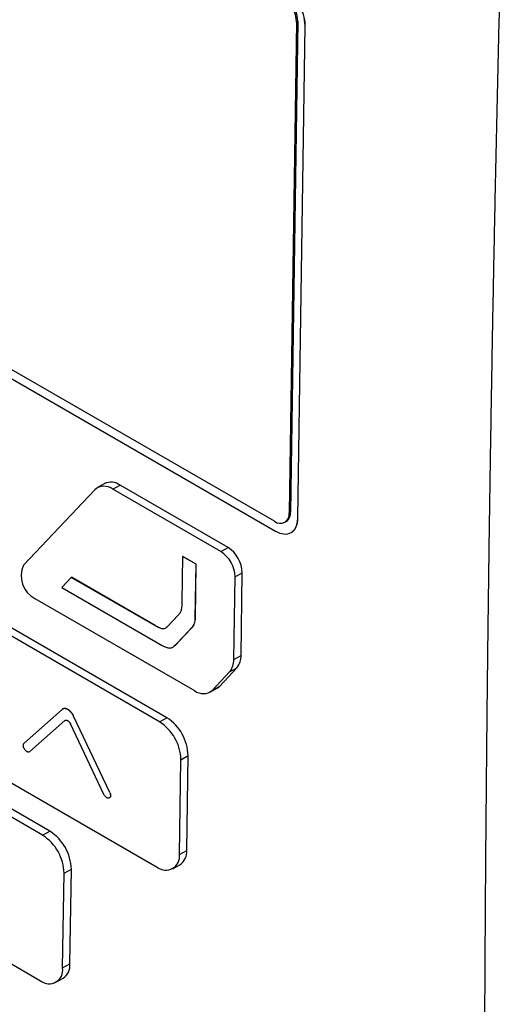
# Model space of a CAD drawing. Header units: millimetres. Extents: x -3.03 to 0.78, y -0.23 to 0.59.
# Tile 146 of 165: x 0.5867 to 0.6101, y 0.378 to 0.426. Entities that reach past the tile are written whole.
import ezdxf

# ---------------------------------------------------------------- set-up
doc = ezdxf.new("R2010")
doc.units = ezdxf.units.MM

msp = doc.modelspace()

# ---------------------------------------------------------------- linework, layer by layer
at = {"color": 7, "linetype": 'Continuous', "lineweight": 25}
for p, q in [((0.599084, 0.401565), (0.555951, 0.426465)), ((0.556007, 0.425989), (0.59914, 0.401089)), ((0.600162, 0.425863), (0.599804, 0.40198)), ((0.600225, 0.425898), (0.599868, 0.402015)), ((0.600162, 0.425863), (0.600225, 0.425898)), ((0.60022, 0.401712), (0.600579, 0.425694)), ((0.600227, 0.401716), (0.600586, 0.425698)), ((0.600579, 0.425694), (0.600586, 0.425698)), ((0.590821, 0.403401), (0.590468, 0.403204)), ((0.591216, 0.403129), (0.59157, 0.403326)), ((0.596826, 0.400292), (0.59157, 0.403326)), ((0.59034, 0.403104), (0.586869, 0.399429)), ((0.596472, 0.400095), (0.591216, 0.403129)), ((0.599804, 0.40198), (0.599868, 0.402015)), ((0.599583, 0.401515), (0.599647, 0.40155)), ((0.60022, 0.401712), (0.600227, 0.401716)), ((0.599896, 0.401018), (0.599903, 0.401022)), ((0.594617, 0.399852), (0.594584, 0.397645)), ((0.594617, 0.399852), (0.594624, 0.399856)), ((0.595271, 0.399476), (0.594617, 0.399852)), ((0.595278, 0.39948), (0.594624, 0.399856)), ((0.596472, 0.400095), (0.596826, 0.400292)), ((0.595232, 0.396849), (0.595271, 0.399476)), ((0.595239, 0.396853), (0.595278, 0.39948)), ((0.595271, 0.399476), (0.595278, 0.39948)), ((0.597167, 0.398863), (0.59752, 0.39906)), ((0.59746, 0.395035), (0.59752, 0.39906)), ((0.589194, 0.398834), (0.588743, 0.398338)), ((0.589194, 0.398834), (0.589201, 0.398838)), ((0.593263, 0.396488), (0.589194, 0.398834)), ((0.593271, 0.396492), (0.589201, 0.398838)), ((0.597106, 0.394838), (0.597167, 0.398863)), ((0.588743, 0.398338), (0.59362, 0.395523)), ((0.587429, 0.397799), (0.595188, 0.39332)), ((0.593842, 0.392003), (0.584992, 0.397112)), ((0.594399, 0.396996), (0.593864, 0.396431)), ((0.593489, 0.391806), (0.584638, 0.396915)), ((0.593263, 0.396488), (0.593271, 0.396492)), ((0.595232, 0.396849), (0.595239, 0.396853)), ((0.594262, 0.395541), (0.595083, 0.396411)), ((0.594269, 0.395545), (0.59509, 0.396415)), ((0.595083, 0.396411), (0.59509, 0.396415)), ((0.594191, 0.395498), (0.594269, 0.395545)), ((0.594262, 0.395541), (0.594269, 0.395545)), ((0.597106, 0.394838), (0.59746, 0.395035)), ((0.596066, 0.393346), (0.596905, 0.394242)), ((0.59642, 0.393543), (0.597259, 0.394439)), ((0.596905, 0.394242), (0.597259, 0.394439)), ((0.595937, 0.393245), (0.59629, 0.393442)), ((0.596066, 0.393346), (0.59642, 0.393543)), ((0.588747, 0.392402), (0.586901, 0.390768)), ((0.587803, 0.386276), (0.578319, 0.391751)), ((0.588157, 0.386473), (0.578672, 0.391948)), ((0.588879, 0.391861), (0.587175, 0.390353)), ((0.588886, 0.391865), (0.587182, 0.390357)), ((0.588879, 0.391861), (0.588886, 0.391865)), ((0.590786, 0.388268), (0.589157, 0.391701)), ((0.589303, 0.392081), (0.58931, 0.392085)), ((0.591068, 0.388362), (0.589303, 0.392081)), ((0.591075, 0.388366), (0.58931, 0.392085)), ((0.593489, 0.391806), (0.593842, 0.392003)), ((0.587175, 0.390353), (0.587182, 0.390357)), ((0.584532, 0.389832), (0.593383, 0.384723)), ((0.594462, 0.385346), (0.594531, 0.389958)), ((0.594531, 0.389958), (0.594884, 0.390155)), ((0.594815, 0.385543), (0.594884, 0.390155)), ((0.591068, 0.388362), (0.591075, 0.388366)), ((0.587803, 0.386276), (0.588157, 0.386473)), ((0.594462, 0.385346), (0.594815, 0.385543)), ((0.578213, 0.384668), (0.587697, 0.379193)), ((0.588845, 0.384428), (0.589199, 0.384625)), ((0.58913, 0.380013), (0.589199, 0.384625)), ((0.594131, 0.384648), (0.594485, 0.384845)), ((0.588776, 0.379816), (0.588845, 0.384428)), ((0.588776, 0.379816), (0.58913, 0.380013)), ((0.588445, 0.379118), (0.588799, 0.379315))]:
    msp.add_line(p, q, dxfattribs=at)
at = {"color": 7, "linetype": 'Continuous', "lineweight": 25, "flags": 128}
msp.add_lwpolyline([(0.59629, 0.393442), (0.596339, 0.393472), (0.59642, 0.393543)], dxfattribs=at)
at = {"color": 7, "linetype": 'Continuous', "lineweight": 25}
for centre, radius, start, end in [((0.598309, 0.425631), 0.0022710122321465, 1.583469, 57.266909), ((0.598316, 0.425635), 0.0022710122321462, 1.583469, 57.266909), ((0.598648, 0.425821), 0.0015140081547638, 1.583469, 57.266909), ((0.598712, 0.425856), 0.0015140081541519, 1.583469, 57.266909), ((0.590793, 0.402583), 0.0006908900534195, 52.242274, 131.031716), ((0.591132, 0.402735), 0.000735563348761, 53.519017, 115.030655), ((0.599362, 0.401915), 0.0004468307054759, 231.628666, 8.366954), ((0.599378, 0.401963), 0.0004924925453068, 303.137726, 6.174994), ((0.595653, 0.398822), 0.0015140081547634, 1.583469, 57.266909), ((0.596007, 0.399018), 0.0015140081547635, 1.583469, 57.266909), ((0.588018, 0.398913), 0.0012601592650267, 155.79427, 242.101073), ((0.596226, 0.394803), 0.0008814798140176, 320.449019, 2.282369), ((0.596579, 0.395), 0.0008814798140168, 320.449019, 2.282369), ((0.595611, 0.393865), 0.0006901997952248, 232.21273, 311.258342), ((0.592261, 0.389896), 0.0022710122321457, 1.583469, 57.266909), ((0.592614, 0.390093), 0.0022710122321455, 1.583469, 57.266909), ((0.586929, 0.384562), 0.0022710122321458, 1.583469, 57.266909), ((0.586575, 0.384365), 0.0022710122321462, 1.583469, 57.266909), ((0.59406, 0.385474), 0.0007588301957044, 304.063482, 5.249238), ((0.593799, 0.385249), 0.0006702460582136, 231.628666, 8.366954), ((0.588113, 0.379718), 0.0006702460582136, 231.628666, 8.366954), ((0.588374, 0.379943), 0.0007588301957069, 304.063482, 5.249238)]:
    msp.add_arc(centre, radius, start, end, dxfattribs=at)
for points, knots in [([(0.6100777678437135, 0.4287121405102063), (0.610053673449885, 0.4277419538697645), (0.6100054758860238, 0.4258012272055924), (0.6099375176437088, 0.4228958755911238), (0.6098727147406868, 0.4199940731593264), (0.609811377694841, 0.4170962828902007), (0.6097534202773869, 0.4142023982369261), (0.6096988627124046, 0.4113124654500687), (0.609647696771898, 0.4084264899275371), (0.6095999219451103, 0.4055444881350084), (0.6095555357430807, 0.4026664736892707), (0.609514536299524, 0.3997924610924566), (0.6094769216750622, 0.3969224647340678), (0.6094426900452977, 0.3940564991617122), (0.6094118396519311, 0.3911945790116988), (0.609384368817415, 0.3883367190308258), (0.60936027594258, 0.3854829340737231), (0.6093395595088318, 0.3826332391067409), (0.6093222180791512, 0.3797876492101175), (0.6093082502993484, 0.3769461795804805), (0.6092976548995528, 0.3741088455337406), (0.6092904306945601, 0.3712756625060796), (0.6092865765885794, 0.3684466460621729), (0.6092860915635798, 0.3656218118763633), (0.609288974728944, 0.3628011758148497), (0.6092952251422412, 0.3599847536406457), (0.6093048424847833, 0.3571725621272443), (0.6093178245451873, 0.354364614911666), (0.6093341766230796, 0.3515609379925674), (0.6093538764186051, 0.3487615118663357), (0.6093770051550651, 0.3459664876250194), (0.6094032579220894, 0.3431753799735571), (0.6094235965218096, 0.3413189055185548), (0.6094337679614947, 0.3403904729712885)], [0, 0, 0, 0, 0.0320717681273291, 0.064155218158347, 0.0962504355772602, 0.1283575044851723, 0.1604765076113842, 0.1926075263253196, 0.2247506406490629, 0.2569059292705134, 0.2890734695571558, 0.3212533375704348, 0.3534456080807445, 0.3856503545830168, 0.4178676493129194, 0.4500975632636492, 0.4823401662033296, 0.5145955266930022, 0.5468637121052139, 0.579144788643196, 0.611438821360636, 0.6437458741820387, 0.6760660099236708, 0.7083992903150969, 0.7407457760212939, 0.773105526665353, 0.8054786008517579, 0.8378650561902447, 0.8702649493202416, 0.9026783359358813, 0.9351052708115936, 0.9675458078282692, 1, 1, 1, 1]), ([(0.6080534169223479, 0.351525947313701), (0.5923205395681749, 0.3603546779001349), (0.5766185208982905, 0.369202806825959), (0.5455816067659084, 0.3871200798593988), (0.5302480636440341, 0.3961883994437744), (0.5149470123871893, 0.405275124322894)], [0, 0, 0, 0, 0.5, 0.5, 1, 1, 1, 1]), ([(0.599140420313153, 0.4010886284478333), (0.5992796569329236, 0.4010082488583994), (0.5994188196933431, 0.4009604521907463), (0.5996770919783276, 0.4009362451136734), (0.5997962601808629, 0.4009599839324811), (0.5999959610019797, 0.4010754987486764), (0.6000766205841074, 0.4011672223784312), (0.6001873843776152, 0.4014052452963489), (0.6002171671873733, 0.4015498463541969), (0.6002195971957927, 0.4017120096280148)], [0, 0, 0, 0, 0.25, 0.25, 0.5, 0.5, 0.75, 0.75, 1, 1, 1, 1]), ([(0.5999026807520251, 0.4010218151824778), (0.5999037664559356, 0.4010223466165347), (0.5999158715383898, 0.4010282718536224), (0.5999369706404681, 0.4010430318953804), (0.5999767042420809, 0.4010717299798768), (0.6000133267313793, 0.4011054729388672), (0.6000470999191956, 0.4011431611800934), (0.6000788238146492, 0.4011836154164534), (0.6001074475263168, 0.4012280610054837), (0.6001327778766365, 0.4012762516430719), (0.6001558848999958, 0.4013268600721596), (0.6001756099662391, 0.4013809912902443), (0.6001936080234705, 0.4014446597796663), (0.6002065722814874, 0.4015027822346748), (0.6002172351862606, 0.4015707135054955), (0.6002244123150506, 0.4016416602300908), (0.6002259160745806, 0.4016912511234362), (0.6002266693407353, 0.4017160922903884)], [0, 0, 0, 0, 0.0052339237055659, 0.0583557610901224, 0.1110203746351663, 0.2167819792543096, 0.269903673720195, 0.3225682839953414, 0.4283297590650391, 0.4814513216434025, 0.5341159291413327, 0.6398772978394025, 0.692998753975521, 0.7690531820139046, 0.8453805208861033, 0.9225477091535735, 1, 1, 1, 1]), ([(0.602060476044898, 0.3525797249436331), (0.5986472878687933, 0.354542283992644), (0.5952294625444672, 0.3565024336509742), (0.5883964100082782, 0.3604240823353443), (0.5849804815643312, 0.3623852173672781), (0.574737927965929, 0.3682713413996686), (0.5679165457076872, 0.3721990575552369), (0.5542923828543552, 0.3800641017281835), (0.5474896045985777, 0.3840014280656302), (0.5372959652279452, 0.3899128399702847), (0.5338998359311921, 0.3918842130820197), (0.5271087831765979, 0.3958275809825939), (0.5237145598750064, 0.3977999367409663), (0.5203157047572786, 0.3997699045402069)], [0, 0, 0, 0, 0.125, 0.125, 0.2499999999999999, 0.2499999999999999, 0.5, 0.5, 0.75, 0.75, 0.875, 0.875, 1, 1, 1, 1]), ([(0.5945835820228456, 0.3976446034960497), (0.5945815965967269, 0.3975121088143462), (0.5945786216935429, 0.3973785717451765), (0.5945364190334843, 0.3972110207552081), (0.5945165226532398, 0.3971599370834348), (0.594463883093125, 0.397070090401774), (0.5944327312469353, 0.3970313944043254), (0.5943991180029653, 0.3969958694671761)], [0, 0, 0, 0, 0.5, 0.5, 0.75, 0.75, 1, 1, 1, 1]), ([(0.5938640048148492, 0.3964306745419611), (0.59383050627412, 0.3963952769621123), (0.593794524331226, 0.3963641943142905), (0.5937084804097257, 0.3963265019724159), (0.5936574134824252, 0.3963210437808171), (0.593548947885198, 0.3963427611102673), (0.5934913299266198, 0.396366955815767), (0.5933776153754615, 0.3964226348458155), (0.5933205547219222, 0.396454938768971), (0.593263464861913, 0.3964878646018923)], [0, 0, 0, 0, 0.25, 0.25, 0.5, 0.5, 0.75, 0.75, 1, 1, 1, 1]), ([(0.5938710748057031, 0.3964346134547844), (0.593837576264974, 0.3963992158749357), (0.5938015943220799, 0.3963681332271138), (0.5937155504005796, 0.3963304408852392), (0.593664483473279, 0.3963249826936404), (0.5935560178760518, 0.3963467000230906), (0.5934983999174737, 0.3963708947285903), (0.5933846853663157, 0.3964265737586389), (0.5933276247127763, 0.3964588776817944), (0.5932705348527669, 0.3964918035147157)], [0, 0, 0, 0, 0.25, 0.25, 0.5, 0.5, 0.75, 0.75, 1, 1, 1, 1]), ([(0.5950833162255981, 0.396411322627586), (0.5951300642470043, 0.3964607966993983), (0.5951669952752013, 0.3965235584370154), (0.5952173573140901, 0.396672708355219), (0.5952302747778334, 0.3967567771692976), (0.5952316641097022, 0.3968494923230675)], [0, 0, 0, 0, 0.5, 0.5, 1, 1, 1, 1]), ([(0.5950903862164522, 0.3964152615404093), (0.5951371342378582, 0.3964647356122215), (0.5951740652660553, 0.3965274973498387), (0.5952244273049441, 0.3966766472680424), (0.5952373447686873, 0.3967607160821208), (0.595238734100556, 0.3968534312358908)], [0, 0, 0, 0, 0.5, 0.5, 1, 1, 1, 1]), ([(0.5936197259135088, 0.3955228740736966), (0.5936831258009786, 0.3954862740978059), (0.5937461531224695, 0.3954540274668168), (0.5938706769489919, 0.3954074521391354), (0.5939325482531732, 0.395393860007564), (0.5940449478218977, 0.3953965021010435), (0.5940966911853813, 0.3954129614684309), (0.5941860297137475, 0.3954662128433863), (0.5942251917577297, 0.3955020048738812), (0.5942622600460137, 0.3955412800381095)], [0, 0, 0, 0, 0.25, 0.25, 0.5, 0.5, 0.75, 0.75, 1, 1, 1, 1]), ([(0.5893027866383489, 0.3920808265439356), (0.5892943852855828, 0.3920976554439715), (0.5892775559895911, 0.3921313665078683), (0.5892481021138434, 0.3921797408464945), (0.5892160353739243, 0.3922257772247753), (0.5891813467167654, 0.392268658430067), (0.5891446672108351, 0.392307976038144), (0.5891064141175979, 0.3923432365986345), (0.5890670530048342, 0.3923738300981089), (0.5890271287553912, 0.3923995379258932), (0.5889871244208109, 0.3924200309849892), (0.5889475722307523, 0.3924348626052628), (0.5889089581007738, 0.3924440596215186), (0.588871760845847, 0.3924474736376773), (0.5888364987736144, 0.3924449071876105), (0.588803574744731, 0.3924364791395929), (0.5887731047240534, 0.3924226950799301), (0.5887555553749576, 0.3924087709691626), (0.5887467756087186, 0.3924018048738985)], [0, 0, 0, 0, 0.0623992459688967, 0.1249959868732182, 0.187386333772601, 0.2497950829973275, 0.3123919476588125, 0.374774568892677, 0.4371925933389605, 0.499789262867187, 0.5621648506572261, 0.624590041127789, 0.6871855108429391, 0.74955441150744, 0.811984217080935, 0.874578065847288, 0.937252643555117, 1, 1, 1, 1]), ([(0.5893098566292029, 0.392084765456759), (0.5893014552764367, 0.3921015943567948), (0.589284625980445, 0.3921353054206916), (0.5892551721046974, 0.3921836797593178), (0.5892231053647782, 0.3922297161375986), (0.5891884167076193, 0.3922725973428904), (0.5891517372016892, 0.3923119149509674), (0.5891134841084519, 0.3923471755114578), (0.5890741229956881, 0.3923777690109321), (0.5890341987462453, 0.3924034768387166), (0.5889941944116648, 0.3924239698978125), (0.5889546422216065, 0.3924388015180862), (0.5889160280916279, 0.392447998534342), (0.5888788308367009, 0.3924514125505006), (0.5888435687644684, 0.3924488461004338), (0.5888106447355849, 0.3924404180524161), (0.5887801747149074, 0.3924266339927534), (0.5887626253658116, 0.392412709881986), (0.5887538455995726, 0.3924057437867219)], [0, 0, 0, 0, 0.0623992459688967, 0.1249959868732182, 0.187386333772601, 0.2497950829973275, 0.3123919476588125, 0.374774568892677, 0.4371925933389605, 0.499789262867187, 0.5621648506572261, 0.624590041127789, 0.6871855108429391, 0.74955441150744, 0.811984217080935, 0.874578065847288, 0.937252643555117, 1, 1, 1, 1]), ([(0.5888788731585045, 0.391861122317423), (0.5888832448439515, 0.3918645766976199), (0.5888920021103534, 0.3918714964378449), (0.5889121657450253, 0.3918807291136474), (0.5889350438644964, 0.391884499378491), (0.5889597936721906, 0.3918822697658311), (0.5889790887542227, 0.3918777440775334), (0.5889988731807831, 0.391870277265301), (0.5890254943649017, 0.3918567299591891), (0.5890521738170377, 0.3918377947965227), (0.5890776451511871, 0.3918143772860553), (0.5890960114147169, 0.3917947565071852), (0.5891133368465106, 0.3917732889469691), (0.5891294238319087, 0.3917502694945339), (0.589144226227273, 0.3917260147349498), (0.5891526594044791, 0.3917090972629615), (0.5891568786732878, 0.39170063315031)], [0, 0, 0, 0, 0.062424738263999, 0.1250478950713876, 0.249693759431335, 0.3123164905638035, 0.374734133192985, 0.4371640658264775, 0.4997865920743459, 0.624430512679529, 0.6870536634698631, 0.749462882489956, 0.811904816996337, 0.874528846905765, 0.937224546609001, 1, 1, 1, 1]), ([(0.5871753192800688, 0.3903528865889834), (0.5871628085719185, 0.3903418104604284), (0.5871474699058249, 0.390334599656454), (0.5871136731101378, 0.3903291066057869), (0.5870947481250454, 0.390330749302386), (0.5870559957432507, 0.3903425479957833), (0.5870356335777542, 0.390352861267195), (0.5869963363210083, 0.3903805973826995), (0.5869768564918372, 0.3903983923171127), (0.5869414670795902, 0.3904388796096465), (0.5869250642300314, 0.3904621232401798), (0.586897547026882, 0.3905107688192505), (0.5868860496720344, 0.3905368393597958), (0.5868694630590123, 0.3905881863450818), (0.5868641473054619, 0.3906141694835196), (0.5868603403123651, 0.3906624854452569), (0.5868618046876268, 0.3906854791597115), (0.5868712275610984, 0.3907253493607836), (0.5868793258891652, 0.3907427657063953), (0.5868901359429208, 0.390756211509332), (0.586893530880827, 0.3907604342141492), (0.586897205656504, 0.3907642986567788), (0.5869011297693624, 0.3907677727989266)], [0, 0, 0, 0, 0.1076413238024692, 0.1076413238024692, 0.2152876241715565, 0.2152876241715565, 0.3228544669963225, 0.3228544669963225, 0.4302505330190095, 0.4302505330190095, 0.5374873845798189, 0.5374873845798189, 0.644646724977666, 0.644646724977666, 0.751842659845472, 0.751842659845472, 0.859171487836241, 0.859171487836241, 0.966671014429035, 0.966671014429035, 0.966671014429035, 1, 1, 1, 1]), ([(0.5910682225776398, 0.3883621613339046), (0.5910801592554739, 0.388337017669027), (0.59108954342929, 0.3883106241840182), (0.5911016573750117, 0.3882597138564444), (0.5911045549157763, 0.3882344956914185), (0.59110356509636, 0.3881886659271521), (0.5910996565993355, 0.3881674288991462), (0.59108565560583, 0.3881317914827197), (0.5910753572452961, 0.3881169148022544), (0.5910498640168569, 0.3880955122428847), (0.5910343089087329, 0.3880887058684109), (0.5910001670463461, 0.388084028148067), (0.5909811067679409, 0.3880860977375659), (0.5909421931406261, 0.3880987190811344), (0.5909218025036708, 0.3881094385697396), (0.5908825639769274, 0.3881379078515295), (0.5908631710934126, 0.3881560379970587), (0.5908280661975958, 0.3881970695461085), (0.5908118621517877, 0.3882205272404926), (0.5907983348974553, 0.388245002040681), (0.5907941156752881, 0.3882526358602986), (0.5907901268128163, 0.3882604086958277), (0.5907864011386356, 0.3882682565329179)], [0, 0, 0, 0, 0.1071628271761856, 0.1071628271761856, 0.2143173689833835, 0.2143173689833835, 0.321600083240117, 0.321600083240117, 0.42911696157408, 0.42911696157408, 0.536825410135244, 0.536825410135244, 0.644596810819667, 0.644596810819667, 0.752273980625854, 0.752273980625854, 0.859742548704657, 0.859742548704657, 0.966982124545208, 0.966982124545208, 0.966982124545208, 1, 1, 1, 1]), ([(0.5910752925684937, 0.3883661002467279), (0.5910872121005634, 0.3883358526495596), (0.591111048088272, 0.3882753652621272), (0.5911130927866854, 0.388191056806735), (0.5910971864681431, 0.3881329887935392), (0.5910734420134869, 0.3881179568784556), (0.5910659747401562, 0.3881132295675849)], [0, 0, 0, 0, 0.2892489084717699, 0.5784231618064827, 0.8674204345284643, 1, 1, 1, 1])]:
    msp.add_open_spline(points, degree=3, knots=knots, dxfattribs=at)

doc.saveas('drawing.dxf')
